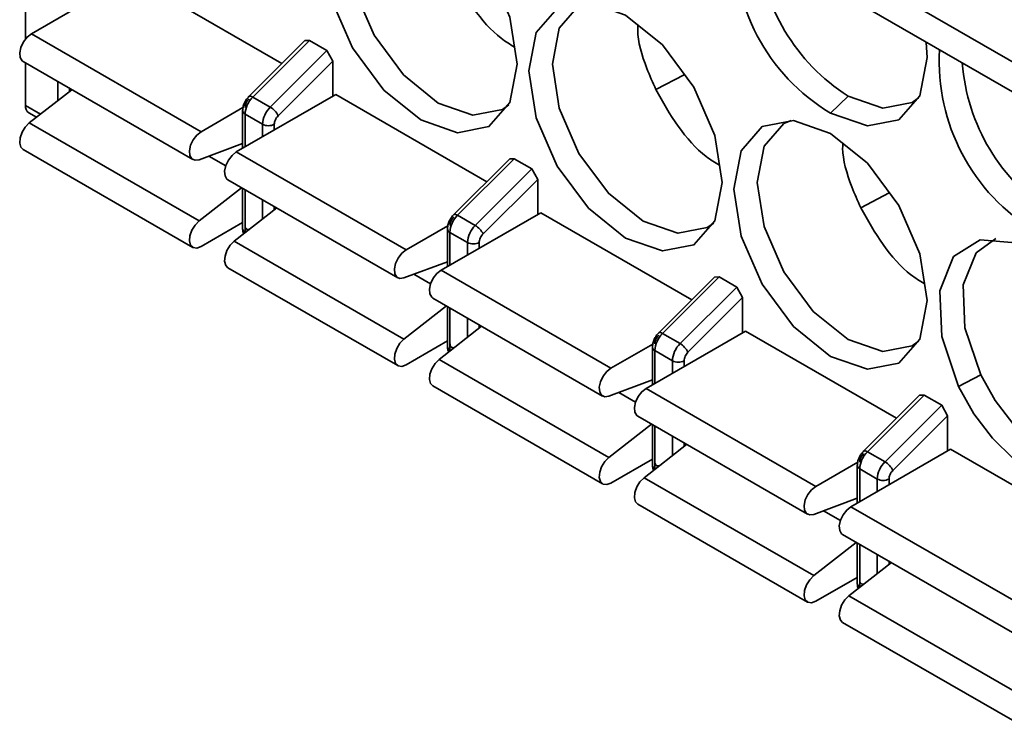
# Model space of a CAD drawing. Header units: millimetres. Extents: x 0 to 420, y 0 to 297.
# Tile 56 of 110: x 290.15 to 294.11, y 114.82 to 117.65. Entities that reach past the tile are written whole.
import ezdxf

# ---------------------------------------------------------------- set-up
doc = ezdxf.new("R2010")
doc.units = ezdxf.units.MM

msp = doc.modelspace()

# ---------------------------------------------------------------- linework, layer by layer
at = {"color": 7, "linetype": 'Continuous', "lineweight": 35}
for p, q in [((290.5972, 117.8208), (290.1965, 117.5895)), ((290.5972, 117.8208), (291.2053, 117.4698)), ((294.1717, 117.4617), (293.4881, 117.8563)), ((290.173, 117.7757), (290.173, 117.5686)), ((293.463, 117.7498), (294.1466, 117.3552)), ((290.1965, 117.5895), (290.8801, 117.1949)), ((291.2975, 117.5618), (291.0724, 117.3372)), ((291.3161, 117.5622), (291.0879, 117.3345)), ((291.2975, 117.5618), (291.3161, 117.5622)), ((291.3161, 117.5622), (291.3868, 117.5214)), ((291.3868, 117.5214), (291.1586, 117.2937)), ((291.3868, 117.5214), (291.4104, 117.4789)), ((290.1632, 117.4773), (290.8468, 117.0827)), ((290.173, 117.4716), (290.173, 117.3009)), ((291.1902, 117.2592), (291.4104, 117.4789)), ((291.4104, 117.4789), (291.4104, 117.3377)), ((292.8251, 117.4244), (292.7111, 117.365)), ((290.3595, 117.364), (290.1883, 117.23)), ((291.4222, 117.3445), (291.0215, 117.1132)), ((291.4222, 117.3445), (292.0302, 116.9935)), ((291.0879, 117.3345), (291.1586, 117.2937)), ((293.4846, 117.3379), (293.4139, 117.2699)), ((290.1868, 117.2704), (290.2174, 117.2528)), ((291.0486, 117.2922), (290.8801, 117.1949)), ((291.0471, 117.2791), (291.0471, 117.128)), ((291.0569, 117.2655), (291.1276, 117.2247)), ((290.8718, 116.8354), (290.1883, 117.23)), ((290.8718, 117.0821), (291.0471, 117.1473)), ((290.1632, 117.1234), (290.8468, 116.7288)), ((291.0215, 117.1132), (291.705, 116.7186)), ((292.1225, 117.0856), (291.8974, 116.861)), ((292.1411, 117.086), (291.9128, 116.8583)), ((292.1225, 117.0856), (292.1411, 117.086)), ((292.1411, 117.086), (292.2118, 117.0452)), ((292.2118, 117.0452), (291.9835, 116.8175)), ((292.2118, 117.0452), (292.2354, 117.0026)), ((290.9882, 117.001), (291.6717, 116.6064)), ((292.0152, 116.783), (292.2354, 117.0026)), ((292.2354, 117.0026), (292.2354, 116.8615)), ((291.043, 116.9694), (290.8718, 116.8354)), ((291.0471, 116.967), (291.0471, 116.8043)), ((293.6501, 116.9482), (293.536, 116.8888)), ((291.1844, 116.8877), (291.0133, 116.7538)), ((292.2472, 116.8683), (291.8465, 116.637)), ((292.2472, 116.8683), (292.8552, 116.5173)), ((290.8801, 116.7321), (291.0471, 116.8286)), ((291.045, 116.8274), (291.0471, 116.8262)), ((291.9128, 116.8583), (291.9835, 116.8175)), ((291.8736, 116.8159), (291.705, 116.7186)), ((291.8721, 116.8029), (291.8721, 116.6517)), ((291.8818, 116.7892), (291.9525, 116.7484)), ((291.6968, 116.3592), (291.0133, 116.7538)), ((291.6968, 116.6058), (291.8721, 116.671)), ((290.9882, 116.6472), (291.6717, 116.2526)), ((291.8465, 116.637), (292.53, 116.2424)), ((292.9475, 116.6094), (292.7223, 116.3847)), ((292.966, 116.6098), (292.7378, 116.3821)), ((292.9475, 116.6094), (292.966, 116.6098)), ((292.966, 116.6098), (293.0368, 116.5689)), ((293.0368, 116.5689), (292.8085, 116.3412)), ((293.0368, 116.5689), (293.0603, 116.5264)), ((291.8131, 116.5248), (292.4967, 116.1302)), ((292.8401, 116.3067), (293.0603, 116.5264)), ((293.0603, 116.5264), (293.0603, 116.3852)), ((291.868, 116.4931), (291.6968, 116.3592)), ((291.8721, 116.4908), (291.8721, 116.328)), ((292.0094, 116.4115), (291.8382, 116.2775)), ((293.0721, 116.3921), (292.6714, 116.1607)), ((293.0721, 116.3921), (293.6801, 116.041)), ((291.705, 116.2559), (291.8721, 116.3523)), ((291.87, 116.3511), (291.8721, 116.3499)), ((292.7378, 116.3821), (292.8085, 116.3412)), ((292.6986, 116.3397), (292.53, 116.2424)), ((292.697, 116.3266), (292.697, 116.1755)), ((292.7068, 116.313), (292.7775, 116.2722)), ((292.5217, 115.8829), (291.8382, 116.2775)), ((292.5217, 116.1296), (292.697, 116.1948)), ((294.0192, 116.2152), (293.9298, 116.1687)), ((291.8131, 116.171), (292.4967, 115.7764)), ((292.6714, 116.1607), (293.355, 115.7661)), ((293.7724, 116.1331), (293.5473, 115.9085)), ((293.791, 116.1335), (293.5627, 115.9058)), ((293.7724, 116.1331), (293.791, 116.1335)), ((293.791, 116.1335), (293.8617, 116.0927)), ((293.8617, 116.0927), (293.6335, 115.865)), ((293.8617, 116.0927), (293.8853, 116.0501)), ((292.6381, 116.0486), (293.3216, 115.654)), ((293.6651, 115.8305), (293.8853, 116.0501)), ((293.8853, 116.0501), (293.8853, 115.909)), ((292.6929, 116.0169), (292.5217, 115.8829)), ((292.697, 116.0145), (292.697, 115.8518)), ((292.8344, 115.9353), (292.6632, 115.8013)), ((293.8971, 115.9158), (293.4964, 115.6845)), ((293.8971, 115.9158), (294.5051, 115.5648)), ((292.697, 115.8761), (292.53, 115.7797)), ((293.5627, 115.9058), (293.6335, 115.865)), ((292.6949, 115.8749), (292.697, 115.8737)), ((293.355, 115.7661), (293.5235, 115.8634)), ((293.522, 115.8504), (293.522, 115.6993)), ((293.5317, 115.8368), (293.6024, 115.7959)), ((293.3467, 115.4067), (292.6632, 115.8013)), ((293.3467, 115.6533), (293.522, 115.7186)), ((292.6381, 115.6947), (293.3216, 115.3001)), ((293.4964, 115.6845), (294.1799, 115.2899)), ((293.463, 115.5723), (294.1466, 115.1777)), ((293.5179, 115.5407), (293.3467, 115.4067)), ((293.522, 115.5383), (293.522, 115.3756)), ((293.6593, 115.459), (293.4881, 115.3251)), ((293.522, 115.3998), (293.355, 115.3034)), ((293.5199, 115.3987), (293.522, 115.3975)), ((294.1717, 114.9305), (293.4881, 115.3251)), ((293.463, 115.2185), (294.1466, 114.8239))]:
    msp.add_line(p, q, dxfattribs=at)
at = {"color": 8, "linetype": 'Continuous', "lineweight": 35}
for p, q in [((290.3026, 117.3195), (290.3026, 117.3968)), ((290.3498, 117.3564), (290.3498, 117.3696)), ((290.2339, 117.2657), (290.173, 117.3009)), ((291.0569, 117.1336), (291.0569, 117.2655)), ((291.1276, 117.2247), (291.1276, 117.1744)), ((291.1747, 117.2017), (291.1747, 117.2247)), ((290.9791, 117.058), (290.9116, 117.0969)), ((291.0569, 116.7907), (291.0569, 116.9614)), ((291.1276, 116.9206), (291.1276, 116.8432)), ((291.1747, 116.8801), (291.1747, 116.8934)), ((291.0589, 116.7895), (291.0569, 116.7907)), ((291.0569, 116.7879), (291.0569, 116.7907)), ((291.8818, 116.6574), (291.8818, 116.7892)), ((291.9525, 116.7484), (291.9525, 116.6982)), ((291.9997, 116.7254), (291.9997, 116.7484)), ((291.804, 116.5817), (291.7366, 116.6206)), ((291.8818, 116.3144), (291.8818, 116.4852)), ((291.9525, 116.4443), (291.9525, 116.367)), ((291.9997, 116.4039), (291.9997, 116.4171)), ((291.8839, 116.3133), (291.8818, 116.3144)), ((291.8819, 116.3117), (291.8818, 116.3144)), ((292.7068, 116.1811), (292.7068, 116.313)), ((292.7775, 116.2722), (292.7775, 116.222)), ((292.8246, 116.2492), (292.8246, 116.2722)), ((292.629, 116.1055), (292.5616, 116.1444)), ((292.7068, 115.8382), (292.7068, 116.0089)), ((292.7775, 115.9681), (292.7775, 115.8908)), ((292.8246, 115.9276), (292.8246, 115.9409)), ((292.7088, 115.837), (292.7068, 115.8382)), ((292.7068, 115.8355), (292.7068, 115.8382)), ((293.5317, 115.7049), (293.5317, 115.8368)), ((293.6024, 115.7959), (293.6024, 115.7457)), ((293.6496, 115.7729), (293.6496, 115.7959)), ((293.4539, 115.6292), (293.3865, 115.6682)), ((293.5317, 115.362), (293.5317, 115.5327)), ((293.6024, 115.4919), (293.6024, 115.4145)), ((293.6496, 115.4514), (293.6496, 115.4646)), ((293.5338, 115.3608), (293.5317, 115.362)), ((293.5318, 115.3592), (293.5317, 115.362))]:
    msp.add_line(p, q, dxfattribs=at)
at = {"color": 7, "linetype": 'Continuous', "lineweight": 35, "flags": 128}
for points in [[(291.764, 117.2425), (291.6151, 117.3626), (291.489, 117.5328), (291.4047, 117.7272), (291.3751, 117.9161), (291.4047, 118.0709), (291.489, 118.1679), (291.6151, 118.1924), (291.764, 118.1407), (291.9128, 118.0206), (292.039, 117.8504), (292.1233, 117.656), (292.1529, 117.4671), (292.1233, 117.3123), (292.039, 117.2153), (291.9128, 117.1908), (291.764, 117.2425)], [(291.6053, 118.1932), (291.5763, 118.1799), (291.4971, 118.0887), (291.4693, 117.9433), (291.4971, 117.7658), (291.5763, 117.5832), (291.6949, 117.4234), (291.8347, 117.3105)], [(292.5889, 116.7663), (292.4401, 116.8864), (292.3139, 117.0565), (292.2296, 117.2509), (292.2, 117.4399), (292.2296, 117.5946), (292.3139, 117.6917), (292.4401, 117.7162), (292.5889, 117.6644), (292.7377, 117.5443), (292.8639, 117.3742), (292.9482, 117.1798), (292.9778, 116.9908), (292.9482, 116.8361), (292.8639, 116.739), (292.7377, 116.7145), (292.5889, 116.7663)], [(292.4303, 117.717), (292.4013, 117.7036), (292.3221, 117.6125), (292.2943, 117.4671), (292.3221, 117.2896), (292.4013, 117.107), (292.5198, 116.9471), (292.6596, 116.8343), (292.7994, 116.7857), (292.918, 116.8087), (292.944, 116.8271)], [(290.1965, 117.5895), (290.1795, 117.5759), (290.1647, 117.5568), (290.1543, 117.5347), (290.1496, 117.5127), (290.1513, 117.4937), (290.1591, 117.4803), (290.1632, 117.4773)], [(293.7995, 117.5543), (293.8028, 117.4944), (293.7732, 117.3397), (293.6889, 117.2426), (293.5627, 117.2181), (293.4139, 117.2699)], [(291.8347, 117.3105), (291.9745, 117.2619), (292.093, 117.285), (292.119, 117.3034)], [(293.4846, 117.3379), (293.6244, 117.2893), (293.7429, 117.3123), (293.7689, 117.3307)], [(290.1883, 117.23), (290.172, 117.2135), (290.1591, 117.1927), (290.1513, 117.1702), (290.1496, 117.1493), (290.1543, 117.1327), (290.1632, 117.1234)], [(293.4139, 116.29), (293.2651, 116.4101), (293.1389, 116.5803), (293.0546, 116.7747), (293.025, 116.9636), (293.0546, 117.1184), (293.1389, 117.2154), (293.2651, 117.2399), (293.4139, 117.1882), (293.5627, 117.0681), (293.6889, 116.8979), (293.7732, 116.7036), (293.8028, 116.5146), (293.7732, 116.3598), (293.6889, 116.2628), (293.5627, 116.2383), (293.4139, 116.29)], [(293.2553, 117.2407), (293.2263, 117.2274), (293.1471, 117.1362), (293.1193, 116.9908), (293.1471, 116.8133), (293.2263, 116.6308), (293.3448, 116.4709), (293.4846, 116.3581), (293.6244, 116.3095), (293.7429, 116.3325), (293.7689, 116.3509)], [(290.8801, 117.1949), (290.863, 117.1813), (290.8482, 117.1622), (290.8378, 117.1401), (290.8331, 117.1181), (290.8348, 117.0991), (290.8427, 117.0857), (290.8556, 117.0798), (290.8718, 117.0821)], [(291.0215, 117.1132), (291.0044, 117.0997), (290.9897, 117.0805), (290.9792, 117.0585), (290.9745, 117.0364), (290.9762, 117.0175), (290.9841, 117.0041), (290.9882, 117.001)], [(290.8718, 116.8354), (290.8556, 116.8189), (290.8427, 116.7981), (290.8348, 116.7756), (290.8331, 116.7547), (290.8378, 116.7381), (290.8482, 116.7281), (290.863, 116.726), (290.8801, 116.7321)], [(291.0133, 116.7538), (290.997, 116.7373), (290.9841, 116.7164), (290.9762, 116.694), (290.9745, 116.6731), (290.9792, 116.6564), (290.9882, 116.6472)], [(293.9298, 116.1687), (293.8618, 116.3703), (293.8547, 116.5545), (293.9094, 116.6917), (294.0172, 116.7599), (294.1608, 116.7479), (294.3169, 116.6578), (294.4604, 116.504), (294.5683, 116.3114), (294.623, 116.1109), (294.6158, 115.935), (294.5479, 115.8119)], [(294.0802, 116.7645), (294.0001, 116.7066), (293.9487, 116.5776), (293.9554, 116.4046), (294.0192, 116.2152)], [(291.705, 116.7186), (291.688, 116.7051), (291.6732, 116.6859), (291.6628, 116.6639), (291.6581, 116.6419), (291.6598, 116.6229), (291.6676, 116.6095), (291.6805, 116.6035), (291.6968, 116.6058)], [(291.8465, 116.637), (291.8294, 116.6234), (291.8146, 116.6043), (291.8042, 116.5822), (291.7995, 116.5602), (291.8012, 116.5412), (291.809, 116.5278), (291.8131, 116.5248)], [(291.6968, 116.3592), (291.6805, 116.3427), (291.6676, 116.3218), (291.6598, 116.2994), (291.6581, 116.2785), (291.6628, 116.2618), (291.6732, 116.2518), (291.688, 116.2497), (291.705, 116.2559)], [(291.8382, 116.2775), (291.822, 116.2611), (291.809, 116.2402), (291.8012, 116.2178), (291.7995, 116.1968), (291.8042, 116.1802), (291.8131, 116.171)], [(292.53, 116.2424), (292.5129, 116.2288), (292.4982, 116.2097), (292.4877, 116.1876), (292.483, 116.1656), (292.4847, 116.1466), (292.4926, 116.1332), (292.5055, 116.1273), (292.5217, 116.1296)], [(294.0192, 116.2152), (294.0773, 116.1121), (294.1476, 116.019), (294.2264, 115.9409), (294.3095, 115.8818), (294.3927, 115.8449), (294.4715, 115.832), (294.5418, 115.844), (294.5939, 115.8747)], [(292.6714, 116.1607), (292.6543, 116.1472), (292.6396, 116.1281), (292.6291, 116.106), (292.6245, 116.084), (292.6261, 116.065), (292.634, 116.0516), (292.6381, 116.0486)], [(294.5479, 115.8119), (294.4861, 115.7735), (294.4112, 115.7608), (294.3274, 115.7745), (294.2388, 115.8138), (294.1503, 115.8767), (294.0664, 115.9598), (293.9916, 116.0589), (293.9298, 116.1687)], [(292.5217, 115.8829), (292.5055, 115.8665), (292.4926, 115.8456), (292.4847, 115.8232), (292.483, 115.8022), (292.4877, 115.7856), (292.4982, 115.7756), (292.5129, 115.7735), (292.53, 115.7797)], [(292.6632, 115.8013), (292.6469, 115.7848), (292.634, 115.764), (292.6261, 115.7415), (292.6245, 115.7206), (292.6291, 115.704), (292.6381, 115.6947)], [(293.355, 115.7661), (293.3379, 115.7526), (293.3231, 115.7335), (293.3127, 115.7114), (293.308, 115.6894), (293.3097, 115.6704), (293.3175, 115.657), (293.3305, 115.6511), (293.3467, 115.6533)], [(293.4964, 115.6845), (293.4793, 115.6709), (293.4645, 115.6518), (293.4541, 115.6298), (293.4494, 115.6077), (293.4511, 115.5887), (293.4589, 115.5754), (293.463, 115.5723)], [(293.3467, 115.4067), (293.3305, 115.3902), (293.3175, 115.3694), (293.3097, 115.3469), (293.308, 115.326), (293.3127, 115.3094), (293.3231, 115.2993), (293.3379, 115.2973), (293.355, 115.3034)], [(293.4881, 115.3251), (293.4719, 115.3086), (293.4589, 115.2877), (293.4511, 115.2653), (293.4494, 115.2443), (293.4541, 115.2277), (293.463, 115.2185)]]:
    msp.add_lwpolyline(points, dxfattribs=at)
at = {"color": 8, "linetype": 'Continuous', "lineweight": 35, "flags": 128}
for points in [[(291.0724, 117.3372), (291.0736, 117.338), (291.0761, 117.3386), (291.0795, 117.3382), (291.0834, 117.3368), (291.0879, 117.3345)], [(291.8974, 116.861), (291.8985, 116.8618), (291.9011, 116.8623), (291.9044, 116.8619), (291.9084, 116.8606), (291.9128, 116.8583)], [(292.7223, 116.3847), (292.7235, 116.3856), (292.7261, 116.3861), (292.7294, 116.3857), (292.7333, 116.3843), (292.7378, 116.3821)], [(293.5473, 115.9085), (293.5484, 115.9093), (293.551, 115.9099), (293.5543, 115.9094), (293.5583, 115.9081), (293.5627, 115.9058)]]:
    msp.add_lwpolyline(points, dxfattribs=at)
at = {"color": 7, "linetype": 'Continuous', "lineweight": 35}
for centre, radius, start, end in [((293.8246, 117.9536), 0.7976, 176.6164, 239.0068), ((293.9165, 118.0103), 0.7991, 184.4754, 237.2864), ((294.6496, 117.4774), 0.7976, 176.6164, 239.0068), ((294.7414, 117.5341), 0.7991, 184.4754, 237.2864), ((291.161, 117.2602), 0.1042, 134.5185, 177.1075), ((290.2056, 117.2973), 0.0329, 173.6995, 234.988), ((291.2317, 117.2194), 0.1042, 134.5185, 177.1075), ((291.1177, 117.2245), 0.0804, 25.5543, 59.4312), ((291.1511, 117.2702), 0.0512, 242.6119, 297.3875), ((291.9859, 116.784), 0.1042, 134.5185, 177.1075), ((292.0566, 116.7432), 0.1042, 134.5185, 177.1075), ((291.9427, 116.7483), 0.0804, 25.5543, 59.4312), ((291.9761, 116.7939), 0.0512, 242.6119, 297.3875), ((292.8109, 116.3077), 0.1042, 134.5185, 177.1075), ((292.8816, 116.2669), 0.1042, 134.5185, 177.1075), ((292.7676, 116.272), 0.0804, 25.5543, 59.4312), ((292.8011, 116.3177), 0.0512, 242.6119, 297.3875), ((293.6358, 115.8315), 0.1042, 134.5185, 177.1075), ((293.7065, 115.7907), 0.1042, 134.5185, 177.1075), ((293.5926, 115.7958), 0.0804, 25.5543, 59.4312), ((293.626, 115.8414), 0.0512, 242.6119, 297.3875)]:
    msp.add_arc(centre, radius, start, end, dxfattribs=at)
at = {"color": 8, "linetype": 'Continuous', "lineweight": 35}
for centre, start, end in [((291.0638, 117.2808), 185.7259, 245.61), ((291.0638, 116.8059), 185.6935, 245.6233), ((291.8887, 116.8045), 185.6965, 245.6279), ((291.8887, 116.3297), 185.6935, 245.6233), ((292.7137, 116.3283), 185.6965, 245.6279), ((292.7137, 115.8535), 185.6935, 245.6233), ((293.5386, 115.852), 185.6965, 245.6279), ((293.5386, 115.3772), 185.6935, 245.6233)]:
    msp.add_arc(centre, 0.0168, start, end, dxfattribs=at)
at = {"color": 7, "linetype": 'Continuous', "lineweight": 35}
for points, knots in [([(291.8861, 117.8412), (291.9143, 117.7906), (291.9706, 117.6894), (292.0647, 117.583), (292.1236, 117.5468), (292.1415, 117.5358)], [0, 0, 0, 0, 0.410479, 0.820973, 1, 1, 1, 1]), ([(292.6388, 117.6269), (292.6384, 117.6195), (292.6354, 117.5662), (292.6631, 117.4723), (292.6986, 117.3929), (292.711, 117.365)], [0, 0, 0, 0, 0.0936825, 0.6815934, 1, 1, 1, 1]), ([(292.7111, 117.365), (292.7392, 117.3144), (292.7955, 117.2132), (292.8897, 117.1067), (292.9486, 117.0705), (292.9665, 117.0595)], [0, 0, 0, 0, 0.410479, 0.820973, 1, 1, 1, 1]), ([(291.0728, 117.3376), (291.0693, 117.3337), (291.0622, 117.3256), (291.0538, 117.3102), (291.0481, 117.294), (291.0474, 117.284), (291.0471, 117.2791)], [0, 0, 0, 0, 0.241214, 0.496154, 0.75308, 1, 1, 1, 1]), ([(291.0724, 117.3272), (291.0702, 117.3248), (291.0658, 117.3199), (291.0609, 117.3109), (291.0574, 117.3014), (291.0571, 117.2956), (291.0569, 117.2927)], [0, 0, 0, 0, 0.248569, 0.499923, 0.748828, 1, 1, 1, 1]), ([(291.1747, 117.2247), (291.1749, 117.2275), (291.1753, 117.2333), (291.1787, 117.2427), (291.1836, 117.2519), (291.188, 117.2567), (291.1902, 117.2592)], [0, 0, 0, 0, 0.2482014, 0.4997132, 0.7484369, 1, 1, 1, 1]), ([(293.4638, 117.1506), (293.4634, 117.1433), (293.4604, 117.09), (293.4881, 116.9961), (293.5235, 116.9167), (293.536, 116.8888)], [0, 0, 0, 0, 0.0936825, 0.6815934, 1, 1, 1, 1]), ([(293.536, 116.8888), (293.5642, 116.8382), (293.6205, 116.7369), (293.7146, 116.6305), (293.7736, 116.5943), (293.7915, 116.5833)], [0, 0, 0, 0, 0.410479, 0.820973, 1, 1, 1, 1]), ([(291.8978, 116.8614), (291.8943, 116.8574), (291.8871, 116.8494), (291.8788, 116.834), (291.8731, 116.8178), (291.8724, 116.8078), (291.8721, 116.8029)], [0, 0, 0, 0, 0.241214, 0.496154, 0.75308, 1, 1, 1, 1]), ([(291.8973, 116.851), (291.8951, 116.8486), (291.8908, 116.8437), (291.8858, 116.8346), (291.8824, 116.8251), (291.882, 116.8194), (291.8818, 116.8165)], [0, 0, 0, 0, 0.248596, 0.500001, 0.748802, 1, 1, 1, 1]), ([(291.0471, 116.8043), (291.0473, 116.8002), (291.0477, 116.7929), (291.0503, 116.7865), (291.0514, 116.7836)], [0, 0, 0, 0, 0.562657, 1, 1, 1, 1]), ([(291.0569, 116.8179), (291.0571, 116.8152), (291.0575, 116.8099), (291.0609, 116.8044), (291.0658, 116.8009), (291.0702, 116.8012), (291.0724, 116.8013)], [0, 0, 0, 0, 0.2485718, 0.4999351, 0.7488297, 1, 1, 1, 1]), ([(291.9997, 116.7484), (291.9999, 116.7513), (292.0003, 116.7571), (292.0037, 116.7665), (292.0086, 116.7756), (292.013, 116.7805), (292.0152, 116.783)], [0, 0, 0, 0, 0.2482014, 0.4997132, 0.7484369, 1, 1, 1, 1]), ([(292.7228, 116.3851), (292.7193, 116.3812), (292.7121, 116.3731), (292.7037, 116.3578), (292.6981, 116.3415), (292.6974, 116.3315), (292.697, 116.3266)], [0, 0, 0, 0, 0.241214, 0.496154, 0.75308, 1, 1, 1, 1]), ([(292.7223, 116.3748), (292.7201, 116.3723), (292.7157, 116.3675), (292.7108, 116.3584), (292.7074, 116.3489), (292.707, 116.3431), (292.7068, 116.3402)], [0, 0, 0, 0, 0.248596, 0.500001, 0.748802, 1, 1, 1, 1]), ([(291.8721, 116.328), (291.8723, 116.324), (291.8726, 116.3167), (291.8752, 116.3102), (291.8764, 116.3074)], [0, 0, 0, 0, 0.562657, 1, 1, 1, 1]), ([(291.8818, 116.3416), (291.882, 116.339), (291.8824, 116.3337), (291.8858, 116.3282), (291.8907, 116.3247), (291.8951, 116.3249), (291.8973, 116.325)], [0, 0, 0, 0, 0.248599, 0.499997, 0.748813, 1, 1, 1, 1]), ([(292.8246, 116.2722), (292.8248, 116.2751), (292.8252, 116.2808), (292.8286, 116.2903), (292.8335, 116.2994), (292.8379, 116.3043), (292.8401, 116.3067)], [0, 0, 0, 0, 0.2482014, 0.4997132, 0.7484369, 1, 1, 1, 1]), ([(293.5477, 115.9089), (293.5442, 115.905), (293.537, 115.8969), (293.5287, 115.8815), (293.523, 115.8653), (293.5223, 115.8553), (293.522, 115.8504)], [0, 0, 0, 0, 0.241214, 0.496154, 0.75308, 1, 1, 1, 1]), ([(293.5472, 115.8985), (293.5451, 115.8961), (293.5407, 115.8912), (293.5358, 115.8821), (293.5323, 115.8727), (293.5319, 115.8669), (293.5317, 115.864)], [0, 0, 0, 0, 0.248596, 0.500001, 0.748802, 1, 1, 1, 1]), ([(292.697, 115.8518), (292.6972, 115.8477), (292.6976, 115.8405), (292.7002, 115.834), (292.7013, 115.8312)], [0, 0, 0, 0, 0.562657, 1, 1, 1, 1]), ([(292.7068, 115.8654), (292.707, 115.8628), (292.7074, 115.8574), (292.7108, 115.8519), (292.7157, 115.8485), (292.7201, 115.8487), (292.7223, 115.8488)], [0, 0, 0, 0, 0.248599, 0.499997, 0.748813, 1, 1, 1, 1]), ([(293.6496, 115.7959), (293.6498, 115.7988), (293.6502, 115.8046), (293.6536, 115.814), (293.6585, 115.8232), (293.6629, 115.828), (293.6651, 115.8305)], [0, 0, 0, 0, 0.2482014, 0.4997132, 0.7484369, 1, 1, 1, 1]), ([(293.522, 115.3756), (293.5222, 115.3715), (293.5225, 115.3642), (293.5251, 115.3577), (293.5263, 115.3549)], [0, 0, 0, 0, 0.562657, 1, 1, 1, 1]), ([(293.5317, 115.3892), (293.5319, 115.3865), (293.5323, 115.3812), (293.5357, 115.3757), (293.5406, 115.3722), (293.545, 115.3724), (293.5472, 115.3725)], [0, 0, 0, 0, 0.248599, 0.499997, 0.748813, 1, 1, 1, 1])]:
    msp.add_open_spline(points, degree=3, knots=knots, dxfattribs=at)

doc.saveas('drawing.dxf')
